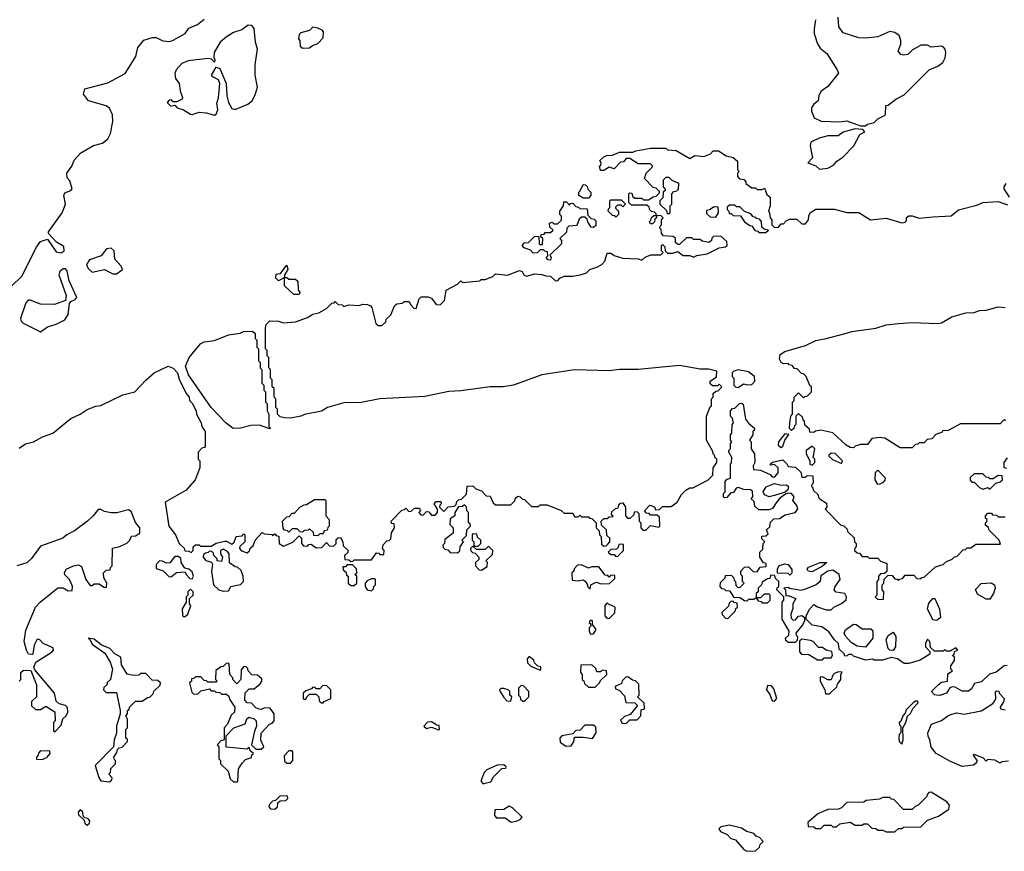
# Model space of a CAD drawing. Extents: x 2106670 to 2323771, y 35271 to 224896.
# Tile 19 of 256: x 2138383 to 2144100, y 43508 to 48336. Entities that reach past the tile are written whole.
import ezdxf

# ---------------------------------------------------------------- set-up
doc = ezdxf.new("R2010")
doc.units = 0

msp = doc.modelspace()

# ---------------------------------------------------------------- linework, layer by layer
at = {"layer": '0CON20XD'}
for points in [[(2138332.5, 46785), (2138395, 46847.5), (2138480, 47015), (2138505, 47047.5), (2138545, 47062.5), (2138595, 46987.8), (2138625, 46983.5), (2138642, 46995), (2138638.8, 47018.8), (2138596.7, 47045), (2138550, 47095), (2138550, 47105), (2138630, 47215), (2138648.8, 47265), (2138640, 47315), (2138645, 47330), (2138680, 47345), (2138687.5, 47355), (2138675, 47400), (2138658.3, 47418.3), (2138657.5, 47445), (2138686.7, 47485), (2138699.3, 47520.7), (2138737.7, 47562.3), (2138812.5, 47605), (2138865, 47618.8), (2138895.7, 47644.3), (2138910, 47675), (2138923.3, 47745), (2138923, 47783), (2138905, 47822.5), (2138885, 47836.2), (2138782.5, 47865), (2138753, 47903), (2138762.5, 47935), (2138895, 47970), (2138995.9, 48024.1), (2139057.7, 48122.3), (2139070, 48175), (2139105, 48216.7), (2139155, 48233.3), (2139175, 48232.5), (2139213.9, 48213.9), (2139255, 48210), (2139275, 48216.7), (2139345, 48256.7), (2139365, 48287.5), (2139415, 48308.8), (2139455, 48339.2)], [(2143003.6, 48336.4), (2142997, 48283), (2142997, 48257), (2143016.1, 48196.1), (2143030.5, 48170.4), (2143070.5, 48140.4), (2143130, 48045), (2143136.7, 48025), (2143075, 47947.5), (2143035, 47920), (2143022.5, 47895), (2143020, 47865), (2142993.6, 47846.4), (2142980, 47825), (2142980, 47805), (2142997, 47767), (2143036.4, 47746.4), (2143145, 47744), (2143185, 47748.8), (2143265, 47720), (2143295, 47720)], [(2143295, 47720), (2143305, 47730), (2143345, 47740), (2143365, 47760), (2143405, 47780), (2143410, 47785), (2143411.7, 47838.3), (2143425, 47840), (2143470, 47875), (2143519.3, 47900.7), (2143663.8, 48045), (2143715, 48066.4), (2143742.5, 48087.5), (2143756.9, 48115), (2143760, 48145), (2143756.7, 48165), (2143746.4, 48176.4), (2143735, 48182.5), (2143675, 48177.5), (2143655, 48187.5), (2143615, 48187.5), (2143565, 48160), (2143540, 48135), (2143515, 48130), (2143500, 48135), (2143483, 48153), (2143500, 48195), (2143500, 48215), (2143490, 48245), (2143465, 48262.5), (2143435, 48267.5), (2143365, 48236.7), (2143295, 48228.8), (2143255, 48231.2), (2143165, 48260), (2143140, 48295), (2143135, 48350)], [(2139515, 47782.5), (2139525, 47787.5), (2139533.6, 47813.6), (2139528.3, 47851.7), (2139537.7, 47882.3), (2139546, 47965), (2139537.1, 47987.1), (2139503.8, 48003.8), (2139497.5, 48015), (2139525, 48060), (2139545, 48052.5), (2139581.2, 47965), (2139585.6, 47895), (2139595.7, 47855), (2139615, 47821.2), (2139635, 47814.2), (2139707.5, 47845), (2139732.5, 47865), (2139753.3, 47905), (2139763.3, 47945), (2139750.8, 48015), (2139750, 48075), (2139764.2, 48165), (2139752.9, 48205), (2139744, 48285), (2139731.7, 48301.7), (2139710, 48305), (2139672.4, 48277.6), (2139625, 48261.4), (2139581.2, 48235), (2139546.7, 48205), (2139513.3, 48145), (2139510, 48115), (2139516.7, 48105), (2139515, 48090), (2139497.5, 48107.5), (2139475, 48110), (2139362.3, 48097.7), (2139325, 48081.2), (2139292, 48045), (2139284.2, 48024.2), (2139288.6, 47995), (2139308.6, 47965), (2139315, 47922.5), (2139328.8, 47885), (2139326.7, 47875), (2139295, 47860), (2139275, 47860), (2139265, 47870), (2139251.7, 47868.3), (2139240, 47855), (2139260, 47835), (2139285, 47840), (2139297.5, 47825), (2139335, 47812.5), (2139375, 47788), (2139385, 47786.2), (2139425, 47800), (2139466.1, 47796.1), (2139515, 47782.5)], [(2140025, 48170), (2140065, 48172.5), (2140083, 48187), (2140115, 48197.5), (2140145, 48230), (2140147.5, 48265), (2140140, 48275), (2140115, 48287.5), (2140085, 48292.5), (2140066.7, 48273.3), (2140015, 48260), (2140005, 48250), (2140002.5, 48225), (2140010, 48215), (2140011.7, 48181.7), (2140025, 48170)], [(2143027.7, 47467.7), (2143075, 47473.8), (2143109.1, 47490.9), (2143127.5, 47515), (2143161.7, 47538.3), (2143225.9, 47604.1), (2143260.7, 47669.3), (2143290, 47685), (2143278.3, 47698.3), (2143235, 47702.5), (2143165, 47684), (2143135, 47661.2), (2143075, 47662.2), (2143025, 47648.5), (2142976.2, 47625), (2142972.3, 47602.3), (2142986.7, 47535), (2142960, 47505), (2143005, 47487.5), (2143027.7, 47467.7)], [(2139920, 46025), (2139895, 46030), (2139880, 46045), (2139880, 46075), (2139870, 46085), (2139870, 46135), (2139860, 46145), (2139860, 46195), (2139850, 46205), (2139850, 46245), (2139840, 46255), (2139840, 46305), (2139830, 46315), (2139830, 46375), (2139820, 46385), (2139820, 46415), (2139810, 46425), (2139810, 46545), (2139813.9, 46566.1), (2139835, 46587.5), (2139885, 46586.7), (2139915, 46576.7), (2139985, 46582.5), (2140053.8, 46606.2), (2140085, 46626.2), (2140120, 46635), (2140165, 46660), (2140195, 46690), (2140208.3, 46691.7), (2140215, 46700), (2140231.7, 46681.7), (2140255, 46680), (2140265, 46670), (2140295, 46680), (2140355, 46676.7), (2140375, 46683.8), (2140403, 46683), (2140420, 46675), (2140427.5, 46665), (2140451.7, 46571.7), (2140465, 46560), (2140485, 46560), (2140508.3, 46581.7), (2140511.7, 46598.3), (2140538.3, 46621.7), (2140560, 46675), (2140573, 46687), (2140605, 46690), (2140615, 46700), (2140645, 46700), (2140651.7, 46681.7), (2140671.7, 46661.7), (2140685, 46660), (2140702.5, 46715), (2140715, 46727.5), (2140755, 46727.5), (2140775, 46720), (2140801.7, 46681.7), (2140825, 46680), (2140850, 46705), (2140860, 46765), (2140925, 46800), (2140945, 46820), (2140955, 46810), (2141055, 46820), (2141063, 46827), (2141085, 46827.5), (2141130, 46845), (2141145, 46860), (2141215, 46853.8), (2141285, 46880), (2141300, 46875), (2141310, 46855), (2141325, 46847.5), (2141375, 46860), (2141415, 46857.5), (2141438.3, 46848.3), (2141465, 46847.5), (2141495, 46820), (2141508.3, 46821.7), (2141520, 46835), (2141545, 46846.7), (2141595, 46846.2), (2141645, 46856.7), (2141673.6, 46866.4), (2141694.2, 46885.8), (2141735, 46898.8), (2141762.5, 46915), (2141780, 46935), (2141795, 46980), (2141815, 46980), (2141835, 46966.7), (2141885, 46952.5), (2141975, 46947.5), (2141995, 46940), (2142015, 46957.5), (2142048.3, 46971.7), (2142105, 46970), (2142120, 46985), (2142110, 46995), (2142110, 47025), (2142115, 47030), (2142128.3, 47018.3), (2142130, 46995), (2142145, 46980), (2142175, 46980), (2142205, 46990), (2142235, 46967.5), (2142275, 46967.5), (2142295, 46957.5), (2142315, 46967.5), (2142375, 46976.7), (2142445, 47012.5), (2142481.7, 47018.3), (2142490, 47025), (2142488.3, 47048.3), (2142455, 47080), (2142411.7, 47078.3), (2142401.7, 47068.3), (2142400, 47055), (2142385, 47042.5), (2142345, 47050), (2142335, 47060), (2142295, 47060), (2142285, 47070), (2142255, 47070), (2142215, 47030), (2142205, 47030), (2142191.7, 47041.7), (2142190, 47065), (2142178.3, 47078.3), (2142121.7, 47081.7), (2142110, 47095), (2142108.3, 47118.3), (2142100, 47125), (2142101.7, 47138.3), (2142110, 47145), (2142110, 47175), (2142120, 47185), (2142108.3, 47198.3), (2142080, 47200), (2142080, 47185), (2142071.7, 47178.3), (2142068.3, 47161.7), (2142058.3, 47151.7), (2142045, 47150), (2142040, 47165), (2142048.3, 47171.7), (2142051.7, 47188.3), (2142065, 47200), (2142080, 47200), (2142078.3, 47208.3), (2142068.3, 47218.3), (2142051.7, 47221.7), (2142041.7, 47231.7), (2142038.3, 47248.3), (2142025, 47260), (2141935, 47260), (2141920, 47275), (2141920, 47325), (2141925, 47330), (2141938.3, 47328.3), (2141941.7, 47311.7), (2141955, 47300), (2141995, 47300), (2142005, 47290), (2142035, 47290), (2142061.7, 47308.3), (2142078.3, 47311.7), (2142098.3, 47331.7), (2142098.3, 47338.3), (2142078.3, 47358.3), (2142061.7, 47361.7), (2142010, 47415), (2142020, 47445), (2142058.3, 47481.7), (2142058.3, 47488.3), (2142045, 47500), (2141975, 47500), (2141925, 47530), (2141905, 47530), (2141888.3, 47511.7), (2141871.7, 47508.3), (2141835, 47470), (2141805, 47480), (2141775, 47460), (2141755, 47460), (2141750, 47485), (2141758.3, 47491.7), (2141760, 47505), (2141751.7, 47518.3), (2141775, 47540), (2141793, 47547), (2141825, 47550), (2141865, 47566.7), (2141943, 47567), (2141960, 47575), (2142045, 47590), (2142135, 47590), (2142145, 47580), (2142195, 47576.7), (2142275, 47530), (2142303, 47547), (2142355, 47542.5), (2142393.3, 47556.7), (2142410, 47575), (2142440, 47575), (2142485, 47546.7), (2142526, 47536), (2142550, 47515), (2142550, 47465), (2142560, 47455), (2142550, 47445), (2142550, 47425), (2142561.7, 47411.7), (2142588.3, 47408.3), (2142600, 47395), (2142600, 47385), (2142635, 47360), (2142655, 47360), (2142665, 47350), (2142695, 47350), (2142708.3, 47358.3), (2142721.7, 47321.7), (2142740, 47305), (2142740, 47255), (2142730, 47225), (2142737.5, 47215), (2142740, 47185), (2142750, 47175), (2142750, 47145), (2142765, 47130), (2142788.3, 47131.7), (2142805, 47150), (2142818.3, 47151.7), (2142835, 47170), (2142855, 47177.5), (2142895, 47177.5), (2142925, 47150), (2142945, 47150), (2142962.5, 47175), (2142965, 47200), (2142975, 47217.5), (2143005, 47236.2), (2143115, 47235.5), (2143185, 47216.2), (2143255, 47216.2), (2143323.9, 47173.9), (2143415, 47183.1), (2143505, 47157.5), (2143525, 47160), (2143531.7, 47168.3), (2143533, 47187), (2143545, 47197.5), (2143565, 47197.5), (2143605, 47184.2), (2143685, 47190.8), (2143791.7, 47198.3), (2143835, 47232.9), (2143941.2, 47258.8), (2143975.7, 47275.7), (2144065, 47280), (2144118.3, 47261.7)], [(2142155, 47210), (2142160, 47215), (2142160, 47255), (2142170, 47265), (2142170, 47325), (2142181.7, 47338.3), (2142198.3, 47341.7), (2142208.3, 47351.7), (2142210, 47385), (2142171.7, 47401.7), (2142155, 47420), (2142135, 47420), (2142120, 47405), (2142120, 47365), (2142128.3, 47358.3), (2142130, 47345), (2142120, 47335), (2142118.3, 47301.7), (2142100, 47285), (2142100, 47265), (2142138.3, 47228.3), (2142141.7, 47211.7), (2142155, 47210)], [(2141685, 47300), (2141655, 47300), (2141630, 47315), (2141630, 47335), (2141638.3, 47341.7), (2141655, 47380), (2141668.3, 47378.3), (2141678.3, 47368.3), (2141681.7, 47351.7), (2141700, 47335), (2141700, 47315), (2141685, 47300)], [(2144130, 47305), (2144100, 47355), (2144100, 47365), (2144110, 47385)], [(2141465, 46940), (2141451.7, 46941.7), (2141440, 46955), (2141450, 46965), (2141448.3, 46988.3), (2141431.7, 46991.7), (2141425, 47000), (2141405, 47000), (2141388.3, 46981.7), (2141365, 46980), (2141348.3, 46998.3), (2141311.7, 47011.7), (2141300, 47025), (2141315, 47040), (2141338.3, 47041.7), (2141375, 47080), (2141398.3, 47078.3), (2141400, 47035), (2141405, 47030), (2141418.3, 47031.7), (2141420, 47065), (2141410, 47075), (2141411.7, 47088.3), (2141428.3, 47091.7), (2141435, 47100), (2141465, 47100), (2141480, 47115), (2141461.7, 47131.7), (2141460, 47155), (2141475, 47160), (2141485, 47150), (2141505, 47150), (2141528.3, 47171.7), (2141530, 47195), (2141520, 47205), (2141520, 47225), (2141540, 47255), (2141541.7, 47278.3), (2141558.3, 47278.3), (2141575, 47260), (2141581.7, 47268.3), (2141595, 47270), (2141611.7, 47251.7), (2141628.3, 47248.3), (2141635, 47240), (2141678.3, 47238.3), (2141681.7, 47201.7), (2141701.7, 47181.7), (2141718.3, 47178.3), (2141728.3, 47168.3), (2141728.3, 47141.7), (2141715, 47130), (2141701.7, 47131.7), (2141681.7, 47161.7), (2141678.3, 47178.3), (2141665, 47190), (2141645, 47190), (2141631.7, 47178.3), (2141618.3, 47141.7), (2141571.7, 47138.3), (2141560, 47125), (2141558.3, 47101.7), (2141520, 47065), (2141530, 47055), (2141530, 47035), (2141461.7, 46968.3), (2141470, 46955), (2141465, 46940)], [(2141845, 47190), (2141838.3, 47198.3), (2141825, 47200), (2141800, 47225), (2141801.7, 47238.3), (2141810, 47245), (2141810, 47285), (2141815, 47290), (2141875, 47290), (2141900, 47265), (2141885, 47250), (2141875, 47260), (2141855, 47260), (2141841.7, 47248.3), (2141841.7, 47241.7), (2141860, 47225), (2141860, 47205), (2141845, 47190)], [(2142425, 47190), (2142440, 47215), (2142438.3, 47248.3), (2142415, 47250), (2142388.3, 47231.7), (2142371.7, 47228.3), (2142371.7, 47211.7), (2142391.7, 47191.7), (2142425, 47190)], [(2142715, 47100), (2142730, 47115), (2142705, 47120), (2142691.7, 47131.7), (2142690, 47165), (2142678.3, 47178.3), (2142661.7, 47181.7), (2142658.3, 47188.3), (2142641.7, 47191.7), (2142628.3, 47208.3), (2142591.7, 47221.7), (2142565, 47250), (2142545, 47250), (2142535, 47260), (2142505, 47260), (2142491.7, 47248.3), (2142490, 47235), (2142500, 47225), (2142501.7, 47211.7), (2142515, 47210), (2142525, 47200), (2142568.3, 47198.3), (2142591.7, 47161.7), (2142621.7, 47141.7), (2142635, 47140), (2142651.7, 47111.7), (2142668.3, 47108.3), (2142675, 47100), (2142715, 47100)], [(2138925, 46860), (2138945, 46860.8), (2138981.2, 46885), (2138972, 46905), (2138935.5, 46945.5), (2138931.9, 46995), (2138915, 47008.9), (2138887.5, 47005), (2138856.7, 46965), (2138788.9, 46941.1), (2138772, 46915), (2138781.2, 46891.2), (2138805, 46871.2), (2138875, 46886.2), (2138925, 46860)], [(2138505, 46523.3), (2138545, 46553.3), (2138595, 46568.8), (2138645, 46594.2), (2138665.6, 46625), (2138671.7, 46688.3), (2138679.3, 46700.7), (2138705, 46711.4), (2138715, 46723.3), (2138670, 46820), (2138658.6, 46878.6), (2138648.8, 46888.8), (2138635, 46889.2), (2138616.2, 46875), (2138610, 46855), (2138652.5, 46735), (2138650, 46705), (2138585, 46683.3), (2138503.6, 46683.6), (2138445, 46707.5), (2138433, 46707), (2138418.3, 46691.7), (2138388.3, 46601.7), (2138392.5, 46585), (2138403.9, 46573.9), (2138505, 46523.3)], [(2140005, 46740), (2139975, 46740), (2139921.7, 46791.7), (2139920, 46840), (2139885, 46820), (2139870, 46835), (2139871.7, 46858.3), (2139898.3, 46861.7), (2139935, 46910), (2139940, 46885), (2139920, 46855), (2139920, 46840), (2139935, 46840), (2139945, 46830), (2139985, 46830), (2139998.3, 46818.3), (2140000, 46765), (2140010, 46755), (2140005, 46740)], [(2144108.3, 46011.7), (2144095, 46010), (2144075, 45990), (2143845, 45990), (2143775, 45950), (2143741.7, 45948.3), (2143738.3, 45941.7), (2143701.7, 45928.3), (2143678.3, 45901.7), (2143651.7, 45898.3), (2143635, 45880), (2143605, 45880), (2143598.3, 45871.7), (2143585, 45870), (2143565, 45850), (2143495, 45850), (2143406.2, 45906.2), (2143375, 45910), (2143330, 45905), (2143305, 45870), (2143265, 45870), (2143235, 45860), (2143225, 45850), (2143205, 45852.5), (2143182.5, 45865), (2143105, 45936.7), (2143035, 45952.5), (2143003, 45947), (2142995, 45940), (2142971.7, 45941.7), (2142968.3, 45958.3), (2142941.7, 45981.7), (2142940, 46005), (2142931.7, 46011.7), (2142928.3, 46028.3), (2142905, 46050), (2142890, 46035), (2142890, 45985), (2142881.7, 45978.3), (2142878.3, 45961.7), (2142865, 45950), (2142853.3, 45963.3), (2142853.8, 45995), (2142860, 46035), (2142870, 46045), (2142870, 46115), (2142880, 46125), (2142880, 46145), (2142905, 46170), (2142935, 46140), (2142941.7, 46148.3), (2142958.3, 46151.7), (2142980, 46175), (2142980, 46205), (2142971.7, 46211.7), (2142950, 46265), (2142935, 46280), (2142921.7, 46281.7), (2142898.3, 46308.3), (2142881.7, 46311.7), (2142868.3, 46328.3), (2142851.7, 46331.7), (2142845, 46340), (2142818.3, 46338.3), (2142805, 46346.7), (2142795.7, 46365), (2142798.6, 46391.4), (2142825, 46408.8), (2142945, 46443.8), (2143005, 46474.3), (2143065, 46484.3), (2143175.3, 46514.7), (2143215, 46526.4), (2143355, 46545.5), (2143415, 46564.6), (2143485, 46572.7), (2143565, 46577.5), (2143715, 46572), (2143735, 46576.2), (2143795, 46611.9), (2143876.2, 46633.8), (2143925, 46635.7), (2143955, 46646.9), (2143995, 46650), (2144065, 46668.5), (2144105.6, 46665.6)], [(2139835, 45960), (2139775, 45982.5), (2139725, 45980), (2139666.1, 45963.9), (2139623, 45963), (2139580, 45995), (2139494.2, 46084.2), (2139363.8, 46275), (2139346.5, 46325), (2139367.1, 46375), (2139433.3, 46455), (2139455, 46466.2), (2139515, 46473.3), (2139595, 46506.7), (2139663, 46517), (2139683.6, 46526.4), (2139735, 46527.5), (2139750, 46515), (2139750, 46485), (2139760, 46475), (2139760, 46435), (2139770, 46425), (2139770, 46355), (2139780, 46345), (2139780, 46315), (2139790, 46305), (2139790, 46225), (2139800, 46215), (2139800, 46185), (2139810, 46175), (2139810, 46115), (2139820, 46105), (2139820, 46065), (2139830, 46045), (2139830, 45975), (2139840, 45965), (2139835, 45960)], [(2138381.2, 45848.8), (2138416.1, 45873.9), (2138463.3, 45885), (2138515, 45914), (2138575, 45936.2), (2138679.5, 46020.4), (2138735, 46046.7), (2138775, 46073.8), (2138825, 46092), (2138855, 46096.2), (2138981.3, 46158.7), (2139052.5, 46175), (2139116, 46244), (2139163.3, 46285), (2139245, 46324.2), (2139275, 46312.9), (2139300, 46285), (2139308.3, 46248.3), (2139350, 46165), (2139367.5, 46145), (2139370, 46125), (2139385, 46110), (2139407.5, 46065), (2139410, 46045), (2139437.5, 45995), (2139440, 45975), (2139460, 45945), (2139460, 45855), (2139441.7, 45848.3), (2139420, 45825), (2139420, 45785), (2139430, 45775), (2139430, 45735), (2139402.5, 45665), (2139350, 45605), (2139227.5, 45535), (2139248.8, 45395), (2139287.5, 45345), (2139310, 45295), (2139338.3, 45268.3), (2139341.7, 45251.7), (2139365, 45250), (2139378.3, 45241.7), (2139390, 45255), (2139390, 45275), (2139405, 45287.5), (2139425, 45287.5), (2139435, 45280), (2139495, 45280), (2139523.6, 45296.4), (2139575, 45307.5), (2139585, 45307.5), (2139615, 45290), (2139628.3, 45301.7), (2139640, 45335), (2139675, 45340), (2139685, 45350), (2139690, 45345), (2139690, 45305), (2139661.7, 45278.3), (2139660, 45265), (2139671.7, 45251.7), (2139705, 45240), (2139718.3, 45251.7), (2139721.7, 45268.3), (2139738.3, 45281.7), (2139750, 45315), (2139791.7, 45358.3), (2139805, 45350), (2139847.5, 45347.5), (2139851.7, 45341.7), (2139865, 45350), (2139871.7, 45341.7), (2139888.3, 45338.3), (2139890, 45295), (2139915, 45280), (2139968.3, 45301.7), (2140005, 45340), (2140020, 45325), (2140020, 45295), (2140031.7, 45281.7), (2140055, 45280), (2140061.7, 45288.3), (2140075, 45290), (2140105, 45270), (2140138.3, 45271.7), (2140165, 45300), (2140181.7, 45281.7), (2140205, 45280), (2140220, 45295), (2140221.7, 45318.3), (2140231.7, 45328.3), (2140245, 45330), (2140260, 45305), (2140261.7, 45281.7), (2140290, 45255), (2140288.3, 45241.7), (2140270, 45225), (2140271.7, 45201.7), (2140295, 45200), (2140305, 45190), (2140318.3, 45191.7), (2140325, 45200), (2140425, 45200), (2140455, 45240), (2140468.3, 45238.3), (2140475, 45230), (2140498.3, 45231.7), (2140500, 45255), (2140490, 45265), (2140493, 45287), (2140515, 45310), (2140528.3, 45311.7), (2140538.3, 45321.7), (2140543, 45357), (2140560, 45385), (2140558.3, 45408.3), (2140541.7, 45411.7), (2140540, 45425), (2140601.7, 45488.3), (2140618.3, 45491.7), (2140625, 45500), (2140641.7, 45481.7), (2140655, 45480), (2140675, 45500), (2140705, 45500), (2140710, 45485), (2140700, 45475), (2140715, 45460), (2140728.3, 45461.7), (2140745, 45480), (2140758.3, 45478.3), (2140775, 45460), (2140795, 45460), (2140810, 45475), (2140810, 45495), (2140790, 45525), (2140801.7, 45538.3), (2140828.3, 45538.3), (2140830, 45525), (2140821.7, 45518.3), (2140820, 45505), (2140845, 45480), (2140871.7, 45508.3), (2140908.3, 45511.7), (2140918.3, 45521.7), (2140921.7, 45538.3), (2140931.7, 45548.3), (2140948.3, 45551.7), (2140978.3, 45581.7), (2140981.7, 45628.3), (2141015, 45630), (2141031.7, 45611.7), (2141065, 45600), (2141091.7, 45571.7), (2141115, 45570), (2141131.7, 45531.7), (2141145, 45520), (2141235, 45520), (2141258.3, 45541.7), (2141261.7, 45558.3), (2141275, 45570), (2141290, 45565), (2141301.7, 45551.7), (2141315, 45550), (2141355, 45510), (2141395, 45510), (2141405, 45520), (2141445, 45520), (2141527, 45487), (2141545, 45470), (2141595, 45470), (2141605, 45450), (2141625, 45450), (2141635, 45460), (2141645, 45450), (2141685, 45450), (2141691.7, 45441.7), (2141705, 45440), (2141730, 45415), (2141730, 45385), (2141748.3, 45368.3), (2141750, 45345), (2141760, 45335), (2141761.7, 45291.7), (2141775, 45280), (2141788.3, 45281.7), (2141798.3, 45291.7), (2141810, 45305), (2141810, 45325), (2141791.7, 45341.7), (2141790, 45375), (2141761.7, 45401.7), (2141760, 45425), (2141775, 45440), (2141795, 45440), (2141805, 45450), (2141828.3, 45451.7), (2141820, 45465), (2141821.7, 45478.3), (2141841.7, 45498.3), (2141858.3, 45501.7), (2141861.7, 45518.3), (2141871.7, 45528.3), (2141885, 45530), (2141900, 45505), (2141900, 45455), (2141911.7, 45441.7), (2141928.3, 45441.7), (2141948.3, 45461.7), (2141955, 45480), (2141968.3, 45478.3), (2141978.3, 45468.3), (2141980, 45425), (2141990, 45415), (2141990, 45385), (2142001.7, 45371.7), (2142018.3, 45371.7), (2142045, 45400), (2142095, 45390), (2142100, 45395), (2142098.3, 45448.3), (2142085, 45460), (2142045, 45460), (2142038.3, 45468.3), (2142021.7, 45471.7), (2142010, 45485), (2142041.7, 45518.3), (2142068.3, 45508.3), (2142075, 45490), (2142098.3, 45491.7), (2142115, 45510), (2142165, 45510), (2142200, 45535), (2142225, 45580), (2142250, 45605), (2142275, 45617.5), (2142291.7, 45618.3), (2142378.3, 45661.7), (2142408.3, 45691.7), (2142410, 45735), (2142430, 45765), (2142430, 45785), (2142421.7, 45791.7), (2142418.3, 45808.3), (2142410, 45815), (2142408.3, 45828.3), (2142370, 45895), (2142370, 46035), (2142391.7, 46088.3), (2142400, 46095), (2142400, 46135), (2142410, 46145), (2142410, 46165), (2142425, 46180), (2142438.3, 46181.7), (2142460, 46205), (2142445, 46220), (2142435, 46210), (2142405, 46210), (2142391.7, 46221.7), (2142391.7, 46238.3), (2142428.3, 46261.7), (2142430, 46295), (2142385, 46306.7), (2142335, 46307.5), (2142215, 46327.5), (2141975, 46304.3), (2141865.7, 46304.3), (2141805, 46297.5), (2141605, 46302.5), (2141415, 46274.4), (2141250, 46215), (2141190, 46205), (2141115, 46204.2), (2140945, 46181.2), (2140875, 46178), (2140735, 46148.6), (2140475, 46134.2), (2140365, 46114), (2140265, 46111.4), (2140170, 46085), (2140135, 46063.3), (2140037, 46043), (2140015, 46033.3), (2139955, 46023.3), (2139920, 46025)], [(2142555, 46200), (2142585, 46222.5), (2142606.2, 46216.2), (2142635, 46218.8), (2142651.7, 46238.3), (2142650, 46265), (2142615, 46290.8), (2142555, 46302.5), (2142530, 46295), (2142520, 46285), (2142520, 46265), (2142530, 46255), (2142530, 46215), (2142541.7, 46201.7), (2142555, 46200)], [(2142775, 45530), (2142755, 45497.5), (2142735, 45490), (2142675, 45490), (2142651.7, 45511.7), (2142648.3, 45538.3), (2142630, 45555), (2142640, 45565), (2142638.3, 45598.3), (2142627, 45607), (2142588.3, 45608.3), (2142555, 45620), (2142543.6, 45616.4), (2142528.3, 45591.7), (2142511.7, 45588.3), (2142488.3, 45561.7), (2142475, 45560), (2142470, 45565), (2142470, 45585), (2142480, 45595), (2142480, 45655), (2142491.7, 45668.3), (2142510, 45675), (2142510, 45755), (2142516.4, 45763.6), (2142517.5, 45795), (2142500, 45825), (2142500, 45835), (2142510, 45845), (2142510, 45875), (2142517.5, 45885), (2142510, 45895), (2142510, 45925), (2142517.5, 45935), (2142520, 45985), (2142527.5, 45995), (2142520, 46025), (2142510, 46035), (2142510, 46065), (2142521.7, 46078.3), (2142535, 46080), (2142561.7, 46108.3), (2142575, 46110), (2142583, 46103), (2142597.3, 46017.3), (2142614.1, 45994.1), (2142650, 45965), (2142648.3, 45951.7), (2142640, 45945), (2142640, 45925), (2142620, 45895), (2142630, 45885), (2142630, 45845), (2142650, 45815), (2142652.5, 45765), (2142642.5, 45745), (2142643.6, 45723.6), (2142685, 45720), (2142740, 45695), (2142751.7, 45681.7), (2142765, 45680), (2142786.7, 45705), (2142786.7, 45735), (2142765, 45753.3), (2142745, 45750), (2142740, 45755), (2142755, 45767.5), (2142815, 45780), (2142838.3, 45758.3), (2142845, 45742.5), (2142888.3, 45738.3), (2142918.3, 45708.3), (2142925, 45680), (2142945, 45680), (2142955, 45690), (2142988.3, 45688.3), (2142990, 45645), (2142981.7, 45638.3), (2142980, 45625), (2142988.3, 45618.3), (2142990, 45605), (2143018.3, 45578.3), (2143021.7, 45561.7), (2143031.7, 45551.7), (2143068.3, 45528.3), (2143070, 45505), (2143060, 45495), (2143151.7, 45401.7), (2143168.3, 45398.3), (2143188.3, 45378.3), (2143190, 45365), (2143228.3, 45328.3), (2143230, 45305), (2143240, 45295), (2143240, 45275), (2143231.7, 45268.3), (2143230, 45255), (2143245, 45240), (2143258.3, 45238.3), (2143275, 45220), (2143305, 45220), (2143315, 45210), (2143365, 45210), (2143381.7, 45191.7), (2143418.3, 45178.3), (2143418.3, 45131.7), (2143405, 45120), (2143381.7, 45118.3), (2143370, 45105), (2143370, 45085), (2143360, 45075), (2143360, 44995), (2143350, 44985), (2143365, 44970), (2143398.3, 44971.7), (2143400, 45015), (2143390, 45025), (2143390, 45055), (2143400, 45065), (2143401.7, 45088.3), (2143425, 45110), (2143448.3, 45108.3), (2143465, 45090), (2143478.3, 45088.3), (2143485, 45080), (2143491.7, 45088.3), (2143508.3, 45091.7), (2143525, 45110), (2143575, 45110), (2143591.7, 45091.7), (2143615, 45090), (2143621.7, 45098.3), (2143635, 45100), (2143700, 45160), (2143745, 45173.3), (2143765, 45190), (2143797, 45203), (2143811.7, 45218.3), (2143825, 45220), (2143861.7, 45258.3), (2143875, 45260), (2143885, 45270), (2143905, 45270), (2143935, 45290), (2144078.3, 45291.7), (2144070, 45315), (2144011.7, 45371.7), (2144008.3, 45388.3), (2143991.7, 45401.7), (2143990, 45415), (2143998.3, 45421.7), (2144000, 45435), (2143991.7, 45441.7), (2143990, 45455), (2144005, 45470), (2144025, 45470), (2144031.7, 45461.7), (2144055, 45460), (2144065, 45450), (2144105, 45450)], [(2142805, 45852.5), (2142815, 45860), (2142825.9, 45894.1), (2142848.3, 45928.3), (2142825, 45932.5), (2142788, 45885), (2142786.7, 45865), (2142805, 45852.5)], [(2142985, 45750), (2143000, 45765), (2143000, 45785), (2142990, 45795), (2143000, 45845), (2142985, 45860), (2142950, 45835), (2142950, 45815), (2142970, 45775), (2142970, 45755), (2142985, 45750)], [(2143155, 45760), (2143160, 45775), (2143118.3, 45818.3), (2143095, 45820), (2143081.7, 45808.3), (2143081.7, 45801.7), (2143101.7, 45781.7), (2143155, 45760)], [(2144115, 45730), (2144100, 45735), (2144100, 45765), (2144118.3, 45791.7)], [(2143375, 45640), (2143398.3, 45651.7), (2143408.3, 45661.7), (2143410, 45675), (2143365, 45720), (2143350, 45705), (2143347.5, 45665), (2143361.7, 45641.7), (2143375, 45640)], [(2144015, 45610), (2144050, 45645), (2144075, 45652.5), (2144090, 45665), (2144088.3, 45688.3), (2144065, 45690), (2144035, 45670), (2144015, 45670), (2144008.3, 45678.3), (2143995, 45680), (2143975, 45700), (2143925, 45700), (2143901.7, 45678.3), (2143901.7, 45661.7), (2143911.7, 45651.7), (2143925, 45650), (2143955, 45620), (2143975, 45610), (2144005, 45620), (2144015, 45610)], [(2142735, 45565.8), (2142708.3, 45578.3), (2142700, 45595), (2142716.7, 45623.3), (2142765, 45642.5), (2142805, 45633.3), (2142835, 45636), (2142846.7, 45625), (2142843.3, 45606.7), (2142827, 45593), (2142765, 45574), (2142735, 45565.8)], [(2144116.4, 44586.4), (2144100, 44585), (2144052.5, 44547.5), (2144013.8, 44536.2), (2143968.3, 44491.7), (2143927.7, 44482.3), (2143909.3, 44450.7), (2143891.7, 44438.3), (2143855, 44437.5), (2143815, 44460), (2143797, 44463), (2143784.1, 44455.9), (2143763.6, 44426.4), (2143725, 44412.5), (2143706.7, 44413.3), (2143695, 44416.7), (2143677.5, 44435), (2143716.7, 44473.3), (2143735, 44490), (2143770, 44495), (2143771.7, 44538.3), (2143800, 44555), (2143790, 44565), (2143790, 44585), (2143810, 44615), (2143810, 44635), (2143800, 44645), (2143808.3, 44651.7), (2143811.7, 44668.3), (2143830, 44675), (2143818.3, 44688.3), (2143785, 44670), (2143765, 44670), (2143755, 44680), (2143745, 44670), (2143695, 44670), (2143671.7, 44691.7), (2143667.5, 44725), (2143655, 44740), (2143643.3, 44715), (2143642.5, 44695), (2143668.3, 44668.3), (2143668.3, 44651.7), (2143611.7, 44618.3), (2143545, 44597.5), (2143518.3, 44598.3), (2143480, 44625), (2143443.6, 44633.6), (2143393, 44617), (2143345, 44617.5), (2143335, 44622.5), (2143295, 44616.7), (2143225, 44640), (2143215, 44650), (2143195, 44650), (2143188.3, 44641.7), (2143175, 44640), (2143170, 44655), (2143141.7, 44681.7), (2143137.5, 44715), (2143113.8, 44735), (2143081.3, 44781.3), (2143041.2, 44811.2), (2142985, 44820), (2142950, 44855), (2142950, 44875), (2142970, 44915), (2142995, 44940), (2143016.2, 44926.2), (2143065, 44910), (2143095, 44910), (2143110, 44925), (2143155, 44946.7), (2143182.3, 44967.7), (2143184.3, 44985), (2143174.5, 45004.5), (2143123, 45013), (2143112.5, 45025), (2143117.5, 45045), (2143147.5, 45085), (2143140.8, 45115), (2143105, 45140), (2143076, 45134), (2143035, 45107.5), (2143030, 45075), (2143006.7, 45055), (2142933.8, 45026.2), (2142915, 45021.2), (2142900, 45025), (2142853.3, 45033.3), (2142845, 45040), (2142820, 45035), (2142830, 45025), (2142831.7, 44991.7), (2142845, 44992.5), (2142890, 44975), (2142872.5, 44945), (2142873, 44917), (2142860, 44885), (2142861.7, 44861.7), (2142871.7, 44851.7), (2142885, 44850), (2142905, 44872.5), (2142925, 44877.5), (2142940, 44865), (2142940, 44845), (2142930, 44825), (2142890, 44775), (2142891.7, 44761.7), (2142900, 44755), (2142898.3, 44731.7), (2142885, 44720), (2142845, 44720), (2142831.7, 44731.7), (2142830, 44745), (2142848.3, 44761.7), (2142850, 44785), (2142810, 44855), (2142810, 44955), (2142820, 44965), (2142820, 44985), (2142780, 45025), (2142781.7, 45038.3), (2142790, 45045), (2142790, 45075), (2142771.7, 45091.7), (2142768.3, 45108.3), (2142745, 45110), (2142738.3, 45091.7), (2142725, 45090), (2142695, 45070), (2142690, 45055), (2142670, 45035), (2142670, 45015), (2142660, 45005), (2142660, 44980), (2142645, 44970), (2142615, 44970), (2142605, 44960), (2142591.7, 44961.7), (2142565, 44980), (2142531.7, 44981.7), (2142508.3, 45018.3), (2142485, 45020), (2142478.3, 45028.3), (2142461.7, 45031.7), (2142450, 45045), (2142451.7, 45068.3), (2142480, 45095), (2142481.7, 45108.3), (2142515, 45110), (2142528.3, 45098.3), (2142531.7, 45081.7), (2142540, 45075), (2142541.7, 45051.7), (2142551.7, 45041.7), (2142565, 45040), (2142590, 45065), (2142580, 45075), (2142580, 45105), (2142570, 45115), (2142570, 45135), (2142591.7, 45158.3), (2142615, 45160), (2142641.7, 45131.7), (2142665, 45130), (2142681.7, 45158.3), (2142718.3, 45161.7), (2142718.3, 45178.3), (2142701.7, 45181.7), (2142680, 45215), (2142680, 45245), (2142698.3, 45261.7), (2142700, 45295), (2142710, 45305), (2142691.7, 45321.7), (2142691.7, 45338.3), (2142715, 45340), (2142728.3, 45351.7), (2142720, 45375), (2142738.3, 45391.7), (2142741.7, 45418.3), (2142761.7, 45438.3), (2142795, 45440), (2142828.3, 45461.7), (2142885.7, 45474.3), (2142900.6, 45495), (2142896.3, 45516.3), (2142872.5, 45545), (2142879.2, 45565), (2142865, 45584.2), (2142843.3, 45586.7), (2142829.3, 45580.7), (2142794.1, 45555.9), (2142775, 45530)], [(2140115, 45340), (2140091.7, 45341.7), (2140088.3, 45358.3), (2140065, 45380), (2140058.3, 45371.7), (2140035, 45370), (2140025, 45360), (2140011.7, 45361.7), (2139995, 45380), (2139965, 45380), (2139945, 45360), (2139938.3, 45368.3), (2139921.7, 45371.7), (2139913, 45383), (2139910, 45425), (2139935, 45450), (2139948.3, 45451.7), (2139965, 45470), (2139978.3, 45471.7), (2140010, 45505), (2140035, 45520), (2140048.3, 45521.7), (2140095, 45550), (2140155, 45550), (2140160, 45545), (2140160, 45455), (2140180, 45435), (2140180, 45395), (2140171.7, 45388.3), (2140168.3, 45371.7), (2140151.7, 45368.3), (2140145, 45350), (2140125, 45350), (2140115, 45340)], [(2140925, 45240), (2140938.3, 45251.7), (2140940, 45275), (2140960, 45305), (2140950, 45315), (2140978.3, 45341.7), (2140980, 45375), (2141000, 45395), (2140998.3, 45408.3), (2140990, 45415), (2140990, 45475), (2140980, 45485), (2140978.3, 45508.3), (2140965, 45520), (2140955, 45510), (2140931.7, 45508.3), (2140910, 45475), (2140910, 45455), (2140881.7, 45438.3), (2140880, 45405), (2140900, 45385), (2140900, 45355), (2140851.7, 45318.3), (2140850, 45295), (2140840, 45285), (2140841.7, 45271.7), (2140851.7, 45261.7), (2140868.3, 45258.3), (2140881.7, 45241.7), (2140925, 45240)], [(2138380, 44495), (2138390, 44505), (2138390, 44545), (2138405, 44560), (2138448.3, 44558.3), (2138480, 44475), (2138480, 44405), (2138451.7, 44378.3), (2138451.7, 44351.7), (2138475, 44330), (2138505, 44330), (2138535, 44350), (2138588.3, 44318.3), (2138590, 44265), (2138580, 44255), (2138580, 44205), (2138588.3, 44201.7), (2138625, 44240), (2138634.2, 44275.8), (2138653.3, 44295), (2138662.5, 44315), (2138661.7, 44341.7), (2138650, 44355), (2138613, 44363), (2138595, 44380), (2138585, 44426.7), (2138471.7, 44561.7), (2138466.4, 44576.4), (2138476.7, 44605), (2138572.5, 44665), (2138580, 44675), (2138578.3, 44688.3), (2138520, 44715), (2138500, 44735), (2138485, 44740), (2138466.7, 44705), (2138460, 44655), (2138455, 44650), (2138435, 44652.5), (2138422.5, 44675), (2138410, 44725), (2138418.3, 44791.7), (2138475.8, 44925), (2138504.5, 44955.5), (2138605, 45036.7), (2138635, 45037.5), (2138665, 45020), (2138688.3, 45021.7), (2138690, 45045), (2138682.5, 45065), (2138672.5, 45085), (2138645, 45112.5), (2138643.3, 45125), (2138653.9, 45146.1), (2138695.8, 45164.2), (2138725, 45170), (2138742, 45162), (2138766.4, 45086.4), (2138791.7, 45051.7), (2138805, 45050), (2138815, 45060), (2138845, 45060), (2138875, 45040), (2138888.3, 45041.7), (2138890, 45065), (2138872.5, 45095), (2138870, 45125), (2138885, 45140), (2138908.3, 45141.7), (2138910, 45155), (2138920, 45165), (2138921.7, 45268.3), (2138965, 45276.7), (2139005, 45296.7), (2139022.5, 45315), (2139031.7, 45338.3), (2139055, 45340), (2139080, 45355), (2139080, 45385), (2139056.4, 45416.4), (2139030.8, 45480.8), (2139015, 45491.2), (2138946.4, 45473.6), (2138915, 45472.5), (2138875, 45481.2), (2138855, 45492.5), (2138838.3, 45491.7), (2138810, 45455), (2138776.7, 45425), (2138702.5, 45367.5), (2138657.5, 45345), (2138634, 45326), (2138505, 45278.8), (2138452.5, 45207.5), (2138425, 45183.3), (2138367.5, 45165)], [(2141045, 45280), (2141060, 45295), (2141060, 45315), (2141041.7, 45331.7), (2141038.3, 45348.3), (2141015, 45350), (2141010, 45345), (2141010, 45315), (2141020, 45305), (2141020, 45280), (2141045, 45280)], [(2141065, 45140), (2141098.3, 45161.7), (2141100, 45185), (2141090, 45195), (2141128.3, 45231.7), (2141130, 45255), (2141105, 45280), (2141085, 45260), (2141035, 45260), (2141015, 45280), (2141000, 45265), (2141001.7, 45251.7), (2141011.7, 45241.7), (2141028.3, 45238.3), (2141050, 45215), (2141048.3, 45201.7), (2141030, 45185), (2141030, 45165), (2141051.7, 45141.7), (2141065, 45140)], [(2141855, 45220), (2141890, 45255), (2141890, 45285), (2141885, 45290), (2141861.7, 45288.3), (2141858.3, 45271.7), (2141848.3, 45261.7), (2141815, 45260), (2141800, 45245), (2141815, 45230), (2141835, 45230), (2141841.7, 45221.7), (2141855, 45220)], [(2139385, 45090), (2139392.5, 45105), (2139385, 45130), (2139365, 45146.7), (2139341.7, 45151.7), (2139320, 45185), (2139318.3, 45208.3), (2139305, 45220), (2139285, 45220), (2139255, 45182.5), (2139235, 45180), (2139212.5, 45192.5), (2139195, 45193.3), (2139175, 45172.5), (2139175, 45150), (2139216.1, 45136.1), (2139250.5, 45100.4), (2139265, 45103.3), (2139293.6, 45126.4), (2139345, 45130), (2139350, 45115), (2139371.7, 45091.7), (2139385, 45090)], [(2139565, 45017.5), (2139595, 45020), (2139610, 45045), (2139665, 45056.7), (2139682.5, 45075), (2139680, 45105), (2139668.3, 45138.3), (2139648.3, 45158.3), (2139635, 45160), (2139601.7, 45181.7), (2139600, 45235), (2139589.3, 45249.3), (2139565, 45262.5), (2139550, 45255), (2139550, 45235), (2139560, 45215), (2139555, 45190), (2139530, 45195), (2139530, 45205), (2139510, 45225), (2139508.3, 45238.3), (2139498.3, 45248.3), (2139485, 45250), (2139478.3, 45241.7), (2139461.7, 45238.3), (2139450, 45230), (2139448.8, 45215), (2139465, 45196.7), (2139496.2, 45186.2), (2139502.5, 45175), (2139496.2, 45135), (2139508.8, 45055), (2139540, 45025), (2139565, 45017.5)], [(2140325, 45050), (2140340, 45065), (2140340, 45105), (2140330, 45115), (2140340, 45125), (2140338.3, 45148.3), (2140315, 45170), (2140285, 45170), (2140275, 45160), (2140260, 45160), (2140261.7, 45141.7), (2140278.3, 45128.3), (2140281.7, 45111.7), (2140290, 45105), (2140290, 45065), (2140305, 45050), (2140325, 45050)], [(2141695, 45030), (2141700, 45055), (2141723, 45067), (2141735, 45070), (2141755, 45060), (2141808.3, 45061.7), (2141838.3, 45091.7), (2141838.3, 45108.3), (2141815, 45110), (2141805, 45100), (2141798.3, 45108.3), (2141781.7, 45111.7), (2141745, 45160), (2141705, 45160), (2141685, 45152.5), (2141645, 45170), (2141621.7, 45168.3), (2141601.7, 45148.3), (2141600, 45135), (2141590, 45125), (2141591.7, 45081.7), (2141625, 45077.5), (2141655, 45083.3), (2141666, 45076), (2141680, 45055), (2141680, 45045), (2141695, 45030)], [(2142855, 45110), (2142845, 45120), (2142783, 45123), (2142783.6, 45146.4), (2142793.3, 45166.7), (2142825, 45177.5), (2142845, 45172.5), (2142867, 45143), (2142867, 45123), (2142855, 45110)], [(2142985, 45130.8), (2142962, 45135), (2142956.2, 45145), (2142963, 45157), (2143030, 45185), (2143070, 45185), (2143045, 45163.3), (2142985, 45130.8)], [(2140425, 45020), (2140438.3, 45031.7), (2140440, 45045), (2140450, 45055), (2140450, 45085), (2140445, 45090), (2140425, 45090), (2140401.7, 45078.3), (2140390, 45065), (2140390, 45045), (2140400, 45025), (2140425, 45020)], [(2144015, 44972.5), (2143995, 44972.5), (2143945, 45000), (2143933, 45027), (2143965, 45063.3), (2144023.6, 45066.4), (2144042.5, 45055), (2144046.4, 45036.4), (2144036.4, 45003.6), (2144015, 44972.5)], [(2139345, 44870), (2139360, 44885), (2139377.5, 44935), (2139370, 44945), (2139370, 44975), (2139390, 44995), (2139390, 45015), (2139375, 45030), (2139360, 45015), (2139360, 44995), (2139350, 44985), (2139350, 44955), (2139326.7, 44915), (2139328.3, 44878.3), (2139331.7, 44871.7), (2139345, 44870)], [(2142725, 44950), (2142740, 44965), (2142740, 44995), (2142735, 45000), (2142705, 45000), (2142685, 44980), (2142660, 44980), (2142671.7, 44961.7), (2142688.3, 44958.3), (2142695, 44950), (2142725, 44950)], [(2141805, 44860), (2141838.3, 44891.7), (2141840, 44925), (2141801.7, 44941.7), (2141795, 44950), (2141780, 44935), (2141780, 44875), (2141791.7, 44861.7), (2141805, 44860)], [(2142495, 44860), (2142538.3, 44901.7), (2142541.7, 44918.3), (2142550, 44925), (2142548.3, 44948.3), (2142531.7, 44951.7), (2142525, 44960), (2142511.7, 44958.3), (2142501.7, 44948.3), (2142498.3, 44931.7), (2142460, 44895), (2142461.7, 44881.7), (2142481.7, 44861.7), (2142495, 44860)], [(2143705, 44847.5), (2143685, 44852.5), (2143654.2, 44915), (2143661.7, 44948.3), (2143685, 44975.8), (2143696, 44975), (2143723, 44913), (2143730, 44865), (2143715, 44852.5), (2143705, 44847.5)], [(2141697.5, 44767.5), (2141715, 44770), (2141730, 44795), (2141710, 44825), (2141710, 44845), (2141695, 44850), (2141690, 44835), (2141698.3, 44828.3), (2141700, 44815), (2141690, 44805), (2141688.8, 44785), (2141697.5, 44767.5)], [(2143295, 44693.3), (2143245, 44698), (2143210, 44720), (2143177, 44757), (2143170, 44775), (2143177.1, 44792.9), (2143225, 44826.7), (2143240, 44825), (2143275, 44800), (2143325, 44800), (2143336.4, 44786.4), (2143336.7, 44745), (2143295, 44693.3)], [(2143455, 44674), (2143435.7, 44675.7), (2143426, 44685), (2143413.8, 44735), (2143425, 44760), (2143455, 44780), (2143470, 44755), (2143467.5, 44695), (2143455, 44674)], [(2138905, 43910), (2138918.3, 43921.7), (2138920, 43935), (2138900, 43955), (2138910, 43965), (2138911.7, 43988.3), (2138940, 44015), (2138940, 44035), (2138931.7, 44041.7), (2138930, 44055), (2138948.3, 44081.7), (2138951.7, 44098.3), (2138961.7, 44108.3), (2138978.3, 44111.7), (2139010, 44145), (2139008.3, 44158.3), (2139000, 44165), (2139000, 44215), (2139010, 44225), (2139010, 44275), (2139000, 44295), (2139010, 44305), (2139010, 44325), (2139018.3, 44331.7), (2139020, 44345), (2139055, 44380), (2139095, 44380), (2139125, 44400), (2139138.3, 44401.7), (2139158.3, 44421.7), (2139161.7, 44438.3), (2139198.3, 44471.7), (2139200, 44485), (2139185, 44500), (2139151.7, 44501.7), (2139115, 44540), (2139085, 44540), (2139075, 44530), (2139045, 44527.5), (2139006.4, 44536.4), (2138975, 44590), (2138970, 44635), (2138935, 44653.3), (2138906.2, 44685), (2138857.3, 44707.3), (2138815, 44740), (2138780, 44745), (2138790, 44740), (2138805, 44710), (2138877.9, 44657.9), (2138908.8, 44605), (2138922.5, 44565), (2138910, 44505), (2138891.7, 44488.3), (2138890, 44475), (2138871.7, 44458.3), (2138870, 44445), (2138885, 44430), (2138945, 44430), (2138967.5, 44325), (2138967.5, 44305), (2138946.2, 44235), (2138946.1, 44193.9), (2138932.5, 44155), (2138927.5, 44115), (2138822.5, 44005), (2138843, 43937), (2138855, 43917.5), (2138905, 43910)], [(2143045, 44620), (2143055, 44630), (2143095, 44630), (2143102.5, 44645), (2143098.3, 44668.3), (2143066.4, 44676.4), (2143045, 44690), (2143021.7, 44691.7), (2142990, 44725), (2142975, 44732.5), (2142925, 44740), (2142911.7, 44728.3), (2142910, 44665), (2142921.7, 44651.7), (2142965, 44650), (2143015, 44620), (2143045, 44620)], [(2139645, 43910), (2139650, 43915), (2139653.9, 43986.1), (2139675, 44020), (2139695, 44040), (2139728.3, 44051.7), (2139731.7, 44068.3), (2139740, 44075), (2139721.7, 44091.7), (2139715, 44110), (2139705, 44100), (2139581.7, 44111.7), (2139581.7, 44178.3), (2139626.2, 44223.8), (2139693, 44247), (2139703, 44277), (2139713, 44287), (2139745, 44276.7), (2139756.7, 44265), (2139758.8, 44235), (2139746.7, 44205), (2139730, 44125), (2139755, 44100), (2139785, 44100), (2139800, 44115), (2139783.3, 44153.3), (2139786, 44194), (2139833.6, 44246.4), (2139848.3, 44251.7), (2139860, 44265), (2139860, 44305), (2139838.3, 44338.3), (2139805, 44340), (2139785, 44330), (2139773, 44333), (2139755, 44340), (2139728.3, 44368.3), (2139705, 44370), (2139690, 44385), (2139691.7, 44428.3), (2139715, 44450), (2139745, 44450), (2139780, 44480), (2139790, 44495), (2139788.3, 44508.3), (2139765, 44530), (2139731.7, 44531.7), (2139710, 44555), (2139708.3, 44568.3), (2139698.3, 44578.3), (2139685, 44580), (2139668.3, 44561.7), (2139667.5, 44505), (2139645, 44480), (2139620, 44505), (2139620, 44515), (2139602.5, 44535), (2139600, 44595), (2139595, 44600), (2139581.7, 44598.3), (2139565, 44580), (2139551.7, 44578.3), (2139521.7, 44558.3), (2139520, 44505), (2139530, 44495), (2139525, 44490), (2139475, 44490), (2139468.3, 44498.3), (2139455, 44500), (2139435, 44520), (2139405, 44520), (2139395, 44510), (2139381.7, 44508.3), (2139380, 44495), (2139370, 44485), (2139382.5, 44432.5), (2139391.7, 44421.7), (2139415, 44420), (2139435, 44440), (2139485, 44450), (2139495, 44440), (2139515, 44440), (2139521.7, 44431.7), (2139545, 44430), (2139555, 44420), (2139585, 44420), (2139598.3, 44408.3), (2139601.7, 44391.7), (2139632.5, 44345), (2139630, 44315), (2139611.7, 44298.3), (2139590, 44245), (2139570, 44225), (2139570, 44155), (2139551.7, 44148.3), (2139530, 44125), (2139540, 44115), (2139540, 44045), (2139550, 44035), (2139550, 44015), (2139593.2, 43973.2), (2139605, 43927.5), (2139625, 43910), (2139645, 43910)], [(2141405, 44560), (2141410, 44565), (2141408.3, 44578.3), (2141391.7, 44581.7), (2141371.7, 44601.7), (2141368.3, 44618.3), (2141341.7, 44638.3), (2141330, 44625), (2141331.7, 44601.7), (2141351.7, 44581.7), (2141405, 44560)], [(2141725, 44460), (2141750, 44485), (2141755, 44500), (2141792.5, 44535), (2141790, 44555), (2141765, 44560), (2141755, 44550), (2141735, 44550), (2141728.3, 44568.3), (2141705, 44590), (2141641.7, 44588.3), (2141640, 44545), (2141650, 44535), (2141650, 44505), (2141658.3, 44498.3), (2141661.7, 44481.7), (2141685, 44460), (2141725, 44460)], [(2143061.7, 44421.7), (2143085, 44422.5), (2143128.3, 44461.7), (2143131.7, 44478.3), (2143150, 44505), (2143150, 44535), (2143158.3, 44548.3), (2143135, 44550), (2143115, 44540), (2143105, 44530), (2143095, 44502.5), (2143075, 44502.5), (2143045, 44520), (2143031.7, 44518.3), (2143030, 44495), (2143057.5, 44445), (2143061.7, 44421.7)], [(2141905, 44250), (2141925, 44270), (2141968.3, 44271.7), (2141990, 44295), (2141991.7, 44328.3), (2142010, 44335), (2142008.3, 44368.3), (2141970, 44405), (2141980, 44415), (2141978.3, 44478.3), (2141958.3, 44498.3), (2141941.7, 44501.7), (2141915, 44520), (2141901.7, 44518.3), (2141881.7, 44498.3), (2141878.3, 44481.7), (2141840, 44465), (2141841.7, 44451.7), (2141863.3, 44443.3), (2141895, 44410), (2141901.7, 44371.7), (2141955, 44370), (2141970, 44355), (2141928.3, 44301.7), (2141895, 44290), (2141871.7, 44268.3), (2141881.7, 44251.7), (2141905, 44250)], [(2140145, 44370), (2140151.7, 44378.3), (2140190, 44395), (2140190, 44445), (2140165, 44470), (2140141.7, 44468.3), (2140125, 44450), (2140105, 44450), (2140098.3, 44458.3), (2140085, 44460), (2140078.3, 44451.7), (2140045, 44440), (2140030, 44425), (2140030, 44395), (2140035, 44390), (2140045, 44390), (2140050, 44405), (2140065, 44420), (2140105, 44420), (2140120, 44405), (2140121.7, 44381.7), (2140135, 44370), (2140145, 44370)], [(2141235, 44380), (2141240, 44405), (2141230, 44415), (2141230, 44435), (2141220, 44445), (2141195, 44453.8), (2141177.5, 44452.5), (2141170, 44445), (2141172.5, 44435), (2141195, 44400), (2141211.7, 44381.7), (2141235, 44380)], [(2141315, 44380), (2141340, 44405), (2141340, 44435), (2141308.3, 44468.3), (2141295, 44470), (2141280, 44455), (2141280, 44415), (2141290, 44405), (2141291.7, 44391.7), (2141305, 44380), (2141315, 44380)], [(2142765, 44380), (2142780, 44395), (2142761.7, 44451.7), (2142748.3, 44468.3), (2142725, 44470), (2142720, 44445), (2142738.3, 44418.3), (2142751.7, 44381.7), (2142765, 44380)], [(2144125, 44030), (2144085, 44027.5), (2144075, 44020), (2144045, 44037.5), (2144005, 44040), (2143995, 44030), (2143978.3, 44048.3), (2143925, 44070), (2143920, 44065), (2143940, 44035), (2143938.3, 44021.7), (2143921.7, 44008.3), (2143855, 44000), (2143788.3, 44028.3), (2143703.8, 44075), (2143675, 44112.5), (2143667.5, 44155), (2143657, 44177), (2143656.7, 44195), (2143677.5, 44245), (2143735, 44267.5), (2143772.5, 44295), (2143795, 44303.8), (2143825, 44311.2), (2143866.1, 44303.9), (2143965, 44323.8), (2143985, 44334), (2144034.3, 44365.7), (2144042.9, 44377.1), (2144050, 44395), (2144048.3, 44431.7), (2144055, 44440), (2144068.3, 44438.3), (2144070, 44425), (2144100, 44395), (2144096.2, 44375), (2144076.7, 44345), (2144077.5, 44335), (2144105, 44329.2)], [(2143505, 44130), (2143512.5, 44155), (2143510, 44225), (2143528.8, 44255), (2143537.5, 44292.5), (2143555, 44307.5), (2143571.2, 44338.8), (2143596.7, 44365), (2143600, 44375), (2143595, 44380), (2143585, 44380), (2143570.7, 44369.3), (2143530.7, 44329.3), (2143525, 44310), (2143510, 44295), (2143498.3, 44261.7), (2143490, 44255), (2143491.7, 44241.7), (2143500, 44235), (2143500, 44195), (2143490, 44185), (2143487.5, 44165), (2143490, 44145), (2143505, 44130)], [(2140815, 44213.8), (2140820, 44215), (2140818.3, 44238.3), (2140805, 44240), (2140775, 44260), (2140751.7, 44258.3), (2140730, 44235), (2140745, 44220), (2140775, 44227.5), (2140815, 44213.8)], [(2141555, 44117.5), (2141585, 44120), (2141600, 44145), (2141605, 44170), (2141655, 44170), (2141708.3, 44161.7), (2141730, 44195), (2141728.3, 44228.3), (2141715, 44240), (2141665, 44240), (2141638.3, 44211.7), (2141611.7, 44208.3), (2141595, 44190), (2141531.7, 44178.3), (2141520, 44165), (2141521.7, 44141.7), (2141555, 44117.5)], [(2138515, 44041.2), (2138542.5, 44055), (2138560, 44075), (2138558.3, 44088.3), (2138505, 44090), (2138491.7, 44078.3), (2138490, 44065), (2138480, 44055), (2138481.7, 44041.7), (2138515, 44041.2)], [(2139955, 44020), (2139970, 44035), (2139970, 44085), (2139965, 44090), (2139945, 44090), (2139918.3, 44061.7), (2139921.7, 44031.7), (2139935, 44020), (2139955, 44020)], [(2141075, 43900), (2141085, 43903.3), (2141118.3, 43911.7), (2141135, 43940), (2141181.7, 43988.3), (2141205, 43990), (2141208.3, 43998.3), (2141195, 44010), (2141155, 44007.5), (2141095, 43980), (2141080, 43965), (2141060, 43915), (2141075, 43900)], [(2143465, 43620), (2143485, 43640), (2143505, 43640), (2143515, 43647.5), (2143615, 43650), (2143655, 43687.5), (2143718.3, 43711.7), (2143778.3, 43751.7), (2143782.5, 43775), (2143766.2, 43795), (2143675, 43850), (2143661.7, 43848.3), (2143651.7, 43838.3), (2143650, 43825), (2143600, 43775), (2143581.7, 43768.3), (2143565, 43750), (2143515, 43750), (2143458.3, 43808.3), (2143445, 43810), (2143435, 43820), (2143395, 43820), (2143375, 43810), (2143298.3, 43801.7), (2143285, 43792.5), (2143185, 43790), (2143155, 43760), (2143137, 43753), (2143075, 43750), (2143017.5, 43725), (2142960, 43675), (2142961.7, 43651.7), (2142995, 43650), (2143005, 43640), (2143035, 43640), (2143055, 43660), (2143095, 43660), (2143105, 43650), (2143125, 43650), (2143145, 43667.5), (2143205, 43677.5), (2143235, 43660), (2143275, 43660), (2143285, 43667.5), (2143305, 43667.5), (2143331.7, 43641.7), (2143355, 43640), (2143365, 43630), (2143395, 43630), (2143415, 43620), (2143465, 43620)], [(2139865, 43752.5), (2139880, 43765), (2139881.7, 43788.3), (2139895, 43800), (2139928.3, 43801.7), (2139940, 43815), (2139938.3, 43828.3), (2139895, 43830), (2139868.3, 43801.7), (2139851.7, 43798.3), (2139831.7, 43778.3), (2139830, 43765), (2139840, 43755), (2139865, 43752.5)], [(2138775, 43660), (2138788.3, 43671.7), (2138790, 43685), (2138778.3, 43698.3), (2138761.7, 43701.7), (2138751.7, 43711.7), (2138750, 43735), (2138735, 43747.5), (2138723.8, 43735), (2138725, 43720), (2138758.3, 43688.3), (2138761.7, 43671.7), (2138775, 43660)], [(2141237, 43677), (2141265, 43682.5), (2141288.3, 43691.7), (2141300, 43705), (2141245, 43760), (2141225, 43770), (2141195, 43750), (2141141.7, 43748.3), (2141140, 43715), (2141151.7, 43701.7), (2141201.7, 43701.7), (2141237, 43677)], [(2142605, 43507.5), (2142655, 43510), (2142678.3, 43531.7), (2142683, 43547), (2142700, 43565), (2142678.3, 43588.3), (2142660, 43595), (2142645, 43610), (2142605, 43622.5), (2142575, 43642.5), (2142505, 43660), (2142455, 43650), (2142441.7, 43638.3), (2142451.7, 43621.7), (2142490, 43605), (2142511.7, 43581.7), (2142540, 43575), (2142587.5, 43517.5), (2142605, 43507.5)]]:
    msp.add_lwpolyline(points, dxfattribs=at)

doc.saveas('drawing.dxf')
